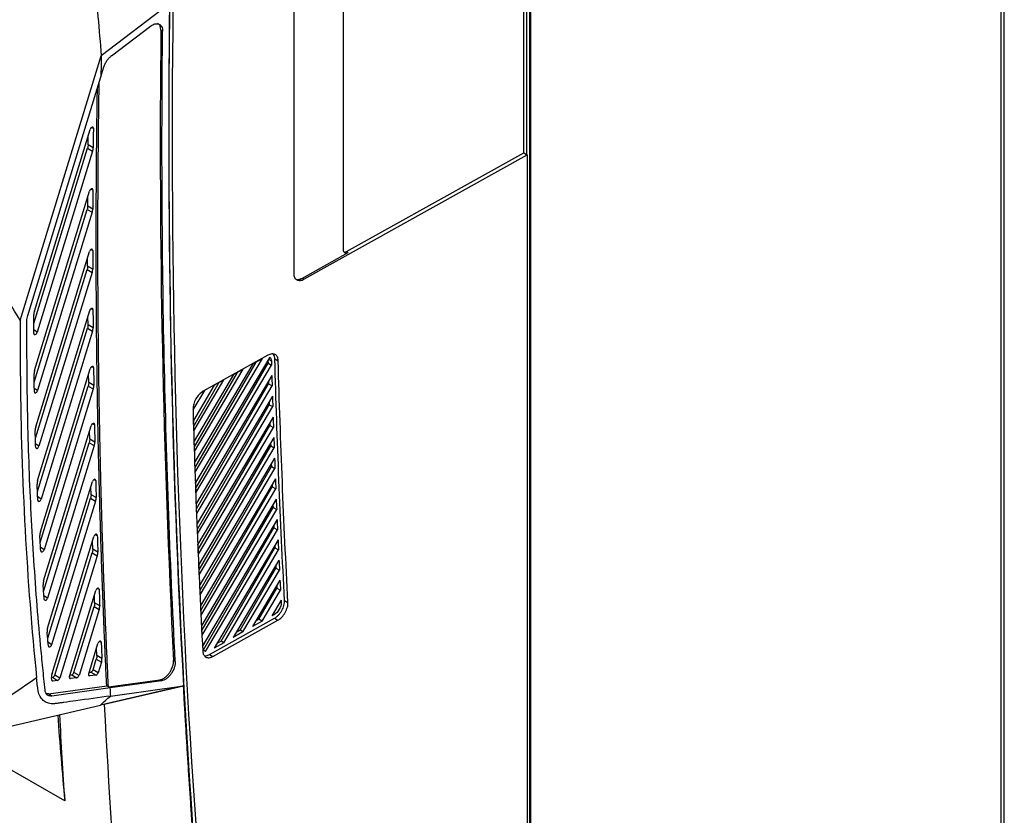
# Model space of a CAD drawing. Header units: millimetres. Extents: x -0.43 to 1.28, y -0.94 to 1.34.
# Tile 172 of 177: x 0.98 to 1.19, y 0.73 to 0.9. Entities that reach past the tile are written whole.
import ezdxf

# ---------------------------------------------------------------- set-up
doc = ezdxf.new("R2010")
doc.units = ezdxf.units.MM

msp = doc.modelspace()

# ---------------------------------------------------------------- linework, layer by layer
at = {"color": 7, "linetype": 'Continuous', "lineweight": 25}
for p, q in [((1.18857, 1.20488), (1.18857, 0.61208)), ((1.18931, 0.61309), (1.18931, 1.2059)), ((1.08923, 1.1165), (1.08923, 0.58657)), ((1.08908, 0.58666), (1.08908, 1.10909)), ((1.0878, 0.87115), (1.0878, 0.93648)), ((1.08837, 0.93679), (1.08837, 0.87081)), ((1.04967, 0.9144), (1.04967, 0.85071)), ((1.03923, 0.90695), (1.03923, 0.84571)), ((1.013, 0.9026), (0.99858, 0.89168)), ((1.00076, 0.89168), (1.00897, 0.89791)), ((1.01116, 0.89707), (1.01152, 0.89687)), ((0.98145, 0.83574), (0.99858, 0.89168)), ((0.9985, 0.88723), (0.99913, 0.88931)), ((0.98304, 0.83675), (0.9985, 0.88723)), ((0.98444, 0.83768), (0.99621, 0.87611)), ((0.99578, 0.87281), (0.9958, 0.87477)), ((0.98433, 0.83511), (0.99567, 0.87213)), ((0.99675, 0.87153), (0.98502, 0.83323)), ((0.99567, 0.87213), (0.99675, 0.87153)), ((0.99686, 0.8722), (0.99578, 0.87281)), ((1.04139, 0.84446), (1.08851, 0.87073)), ((1.05039, 0.8503), (1.0878, 0.87115)), ((1.0878, 0.87115), (1.08837, 0.87081)), ((1.08837, 0.87081), (1.08851, 0.87073)), ((1.08851, 0.87073), (1.08851, 0.58536)), ((0.9845, 0.82518), (0.9961, 0.86308)), ((0.9957, 0.85987), (0.9957, 0.86178)), ((0.98441, 0.82269), (0.99558, 0.85919)), ((0.99558, 0.85919), (0.99667, 0.85858)), ((0.99678, 0.85927), (0.9957, 0.85987)), ((0.99667, 0.85858), (0.98513, 0.8209)), ((0.98472, 0.81325), (0.99607, 0.85032)), ((0.99569, 0.8472), (0.99569, 0.84906)), ((1.04104, 0.84467), (1.05075, 0.85009)), ((1.05039, 0.8503), (1.05075, 0.85009)), ((0.98466, 0.81085), (0.99558, 0.8465)), ((0.99558, 0.8465), (0.99666, 0.8459)), ((0.99677, 0.84659), (0.99569, 0.8472)), ((0.99666, 0.8459), (0.98541, 0.80916)), ((1.04104, 0.84467), (1.04139, 0.84446)), ((0.98513, 0.80191), (0.99612, 0.83781)), ((0.99577, 0.83478), (0.99575, 0.83659)), ((0.98509, 0.79958), (0.99565, 0.83407)), ((0.99565, 0.83407), (0.99673, 0.83346)), ((0.99685, 0.83417), (0.99577, 0.83478)), ((0.99673, 0.83346), (0.98587, 0.79799)), ((1.01842, 0.80366), (1.03263, 0.82771)), ((1.03416, 0.828), (1.01849, 0.80148)), ((1.03378, 0.82838), (1.02011, 0.82076)), ((1.03059, 0.82658), (1.03263, 0.82771)), ((1.03059, 0.82658), (1.01834, 0.80585)), ((1.01839, 0.80464), (1.03126, 0.82695)), ((1.01854, 0.80029), (1.03379, 0.82672)), ((1.01857, 0.7993), (1.03453, 0.82631)), ((1.03378, 0.82734), (1.03379, 0.82672)), ((1.03379, 0.82672), (1.03453, 0.82631)), ((1.03522, 0.82761), (1.03594, 0.82721)), ((0.9857, 0.79108), (0.99625, 0.82554)), ((0.99591, 0.8226), (0.99589, 0.82436)), ((1.02652, 0.82431), (1.0182, 0.81022)), ((1.01824, 0.80901), (1.02733, 0.82476)), ((1.01827, 0.80803), (1.02856, 0.82544)), ((1.03459, 0.8241), (1.01865, 0.79713)), ((1.02652, 0.82431), (1.02856, 0.82544)), ((0.98568, 0.78882), (0.9958, 0.82188)), ((0.9958, 0.82188), (0.99688, 0.82127)), ((0.99699, 0.82199), (0.99591, 0.8226)), ((1.02245, 0.82204), (1.01807, 0.81462)), ((1.01811, 0.8134), (1.0234, 0.82256)), ((1.01814, 0.81242), (1.02449, 0.82317)), ((1.0187, 0.79595), (1.03392, 0.82232)), ((1.01874, 0.79496), (1.03466, 0.82191)), ((1.02245, 0.82204), (1.02449, 0.82317)), ((1.0339, 0.82294), (1.03392, 0.82232)), ((1.03392, 0.82232), (1.03466, 0.82191)), ((0.99688, 0.82127), (0.98648, 0.7873)), ((1.01801, 0.81682), (1.02042, 0.8209)), ((1.03472, 0.81971), (1.01882, 0.7928)), ((1.01996, 0.82065), (1.02042, 0.8209)), ((1.01887, 0.79163), (1.03406, 0.81794)), ((1.01891, 0.79063), (1.03479, 0.81752)), ((1.03404, 0.81855), (1.03406, 0.81794)), ((1.03406, 0.81794), (1.03479, 0.81752)), ((1.03487, 0.81533), (1.019, 0.78848)), ((0.9864, 0.78071), (0.99644, 0.8135)), ((1.01905, 0.78731), (1.0342, 0.81357)), ((1.01909, 0.78632), (1.03494, 0.81315)), ((1.03418, 0.81417), (1.0342, 0.81357)), ((1.0342, 0.81357), (1.03494, 0.81315)), ((0.99613, 0.81064), (0.99609, 0.81237)), ((0.9864, 0.7785), (0.99602, 0.80991)), ((0.9971, 0.80931), (0.98722, 0.77706)), ((0.99602, 0.80991), (0.9971, 0.80931)), ((0.99721, 0.81004), (0.99613, 0.81064)), ((1.03502, 0.81097), (1.01918, 0.78417)), ((1.01923, 0.78302), (1.03435, 0.80922)), ((1.03433, 0.80981), (1.03435, 0.80922)), ((1.03435, 0.80922), (1.0351, 0.8088)), ((1.01928, 0.78202), (1.0351, 0.8088)), ((1.03518, 0.80662), (1.01938, 0.77988)), ((1.01943, 0.77874), (1.03452, 0.80488)), ((1.03449, 0.80546), (1.03452, 0.80488)), ((1.03452, 0.80488), (1.03526, 0.80446)), ((1.01948, 0.77774), (1.03526, 0.80446)), ((0.98723, 0.77075), (0.99671, 0.80169)), ((1.03535, 0.80229), (1.01958, 0.7756)), ((1.03466, 0.80113), (1.03469, 0.80055)), ((0.99641, 0.79891), (0.99637, 0.80059)), ((0.99749, 0.7983), (0.99641, 0.79891)), ((1.01963, 0.77447), (1.03469, 0.80055)), ((1.01968, 0.77347), (1.03544, 0.80013)), ((1.03469, 0.80055), (1.03544, 0.80013)), ((0.98725, 0.7686), (0.9963, 0.79816)), ((0.99738, 0.79756), (0.98809, 0.76723)), ((0.9963, 0.79816), (0.99738, 0.79756)), ((1.03553, 0.79797), (1.01979, 0.77134)), ((1.03484, 0.79681), (1.03486, 0.79624)), ((1.01984, 0.77022), (1.03486, 0.79624)), ((1.0199, 0.76921), (1.03562, 0.79582)), ((1.03486, 0.79624), (1.03562, 0.79582)), ((0.99084, 0.73421), (0.88749, 0.79387)), ((1.03571, 0.79367), (1.02001, 0.76709)), ((1.03503, 0.79251), (1.03505, 0.79195)), ((1.02014, 0.76611), (1.03505, 0.79195)), ((1.02062, 0.76582), (1.03581, 0.79152)), ((1.03505, 0.79195), (1.03581, 0.79152)), ((0.98818, 0.76116), (0.99703, 0.79009)), ((0.99676, 0.78738), (0.99671, 0.78902)), ((1.03591, 0.78938), (1.02239, 0.76651)), ((1.03522, 0.78822), (1.03525, 0.78767)), ((0.98874, 0.7608), (0.99665, 0.78663)), ((0.99665, 0.78663), (0.99773, 0.78602)), ((0.99784, 0.78677), (0.99676, 0.78738)), ((1.02388, 0.76797), (1.03525, 0.78767)), ((1.02443, 0.76764), (1.03601, 0.78724)), ((1.03525, 0.78767), (1.03601, 0.78724)), ((0.99773, 0.78602), (0.98981, 0.76017)), ((1.03611, 0.7851), (1.02646, 0.76878)), ((1.02788, 0.77028), (1.03545, 0.7834)), ((1.0285, 0.76991), (1.03621, 0.78297)), ((1.03542, 0.78394), (1.03545, 0.7834)), ((1.03545, 0.7834), (1.03621, 0.78297)), ((1.03632, 0.78084), (1.03053, 0.77105)), ((0.99185, 0.76049), (0.99742, 0.77869)), ((1.03188, 0.77259), (1.03566, 0.77915)), ((1.03257, 0.77218), (1.03643, 0.77872)), ((1.03564, 0.77968), (1.03566, 0.77915)), ((1.03566, 0.77915), (1.03643, 0.77872)), ((0.99717, 0.77605), (0.99711, 0.77765)), ((0.99825, 0.77544), (0.99717, 0.77605)), ((1.03654, 0.7766), (1.0346, 0.77331)), ((1.03654, 0.7766), (1.03656, 0.77612)), ((1.03728, 0.77657), (1.038, 0.77617)), ((0.99279, 0.76137), (0.99706, 0.77529)), ((0.99814, 0.77468), (0.99387, 0.76073)), ((0.99706, 0.77529), (0.99814, 0.77468)), ((1.02145, 0.76517), (1.03514, 0.7728)), ((1.02216, 0.76474), (1.03585, 0.77238)), ((1.03257, 0.77218), (1.03053, 0.77105)), ((1.03188, 0.77259), (1.03122, 0.77221)), ((1.03257, 0.77218), (1.03188, 0.77259)), ((1.03514, 0.77362), (1.0346, 0.77331)), ((1.03514, 0.7728), (1.03585, 0.77238)), ((1.0285, 0.76991), (1.02646, 0.76878)), ((1.02788, 0.77028), (1.02708, 0.76982)), ((1.0285, 0.76991), (1.02788, 0.77028)), ((0.99591, 0.76105), (0.99787, 0.76748)), ((1.02443, 0.76764), (1.02239, 0.76651)), ((1.02388, 0.76797), (1.02293, 0.76743)), ((1.02443, 0.76764), (1.02388, 0.76797)), ((0.99764, 0.76491), (0.99757, 0.76648)), ((1.02003, 0.76672), (1.02001, 0.76709)), ((1.02062, 0.76582), (1.02041, 0.76596)), ((0.99685, 0.76193), (0.99752, 0.76414)), ((0.99752, 0.76414), (0.9986, 0.76353)), ((0.99872, 0.76431), (0.99764, 0.76491)), ((0.9986, 0.76353), (0.99792, 0.7613)), ((1.0142, 0.76368), (1.01384, 0.76388)), ((1.02145, 0.76517), (1.02216, 0.76474)), ((0.99387, 0.76073), (0.99279, 0.76137)), ((0.99601, 0.7614), (0.99639, 0.76145)), ((0.99639, 0.76145), (0.99746, 0.76082)), ((0.99792, 0.7613), (0.99685, 0.76193)), ((0.98813, 0.75976), (0.98807, 0.76029)), ((0.98829, 0.76033), (0.98936, 0.75969)), ((0.98936, 0.75969), (0.98836, 0.75955)), ((0.98981, 0.76017), (0.98874, 0.7608)), ((0.99196, 0.76083), (0.99234, 0.76089)), ((0.99341, 0.76025), (0.99206, 0.76007)), ((0.99234, 0.76089), (0.99341, 0.76025)), ((0.99746, 0.76082), (0.99611, 0.76063)), ((1.00008, 0.75831), (1.01093, 0.75981)), ((1.01128, 0.7596), (1.00042, 0.75809)), ((1.01093, 0.75981), (1.01128, 0.7596)), ((0.9874, 0.75681), (0.99972, 0.75852)), ((1.00042, 0.75809), (0.98811, 0.75638)), ((1.01595, 0.75848), (0.9992, 0.75458)), ((1.01594, 0.75852), (0.99957, 0.75473)), ((1.00008, 0.75831), (0.99972, 0.75852)), ((1.0005, 0.75638), (1.01594, 0.75852)), ((0.9874, 0.75681), (0.98698, 0.75685)), ((0.98811, 0.75638), (0.9874, 0.75681)), ((0.97693, 0.74948), (0.99839, 0.75445)), ((0.99957, 0.75473), (0.99839, 0.75445)), ((0.9992, 0.75458), (0.99913, 0.75462))]:
    msp.add_line(p, q, dxfattribs=at)
at = {"color": 250, "linetype": 'Continuous', "lineweight": 25}
for p, q in [((0.9965, 0.87652), (0.9969, 0.87634)), ((0.99639, 0.86349), (0.99679, 0.86331)), ((0.99637, 0.85073), (0.99677, 0.85055)), ((0.99642, 0.83822), (0.99682, 0.83804)), ((0.98502, 0.83323), (0.98433, 0.83372)), ((0.99655, 0.82595), (0.99694, 0.82577)), ((1.03388, 0.82753), (1.0345, 0.82719)), ((0.98513, 0.8209), (0.98443, 0.82139)), ((0.99675, 0.81392), (0.99713, 0.81374)), ((0.98541, 0.80916), (0.9847, 0.80965)), ((0.99701, 0.80211), (0.9974, 0.80193)), ((0.98587, 0.79799), (0.98515, 0.79848)), ((0.99735, 0.79051), (0.99772, 0.79033)), ((0.98648, 0.7873), (0.98574, 0.7878)), ((0.99774, 0.77911), (0.99811, 0.77893)), ((0.98722, 0.77706), (0.98647, 0.77756)), ((1.03634, 0.77625), (1.03656, 0.77612)), ((1.03487, 0.77377), (1.03514, 0.77362)), ((0.98809, 0.76723), (0.98733, 0.76774)), ((0.99819, 0.7679), (0.99856, 0.76773)), ((0.98836, 0.75955), (0.98815, 0.75968)), ((0.99206, 0.76007), (0.99184, 0.7602)), ((0.99611, 0.76063), (0.99589, 0.76076))]:
    msp.add_line(p, q, dxfattribs=at)
at = {"color": 7, "linetype": 'Continuous', "lineweight": 25}
for centre, radius, start, end in [((2.05291, 0.82956), 1.06634, 184.15303, 185.13033), ((3.02309, 0.86779), 2.03663, 183.24708, 183.76076)]:
    msp.add_arc(centre, radius, start, end, dxfattribs=at)
for centre, major_axis, ratio, start_param, end_param in [((2.7244, 1.82911), (1.22105, 2.04195), 0.587369, 2.350899, 2.470439), ((2.72511, 1.8287), (1.22157, 2.04281), 0.587369, 2.350552, 2.425574), ((2.72511, 1.8287), (1.22105, 2.04195), 0.587369, 2.350899, 2.523225), ((2.58098, 1.7344), (1.12918, 1.88831), 0.587369, 2.343195, 2.345648), ((0.99246, 0.76134), (0.000257, 0.000429), 0.587722, 3.582725, 5.109655), ((0.99652, 0.7619), (0.000257, 0.000429), 0.587722, 3.582725, 5.109655), ((0.99759, 0.76127), (0.000257, 0.000429), 0.587722, 3.582725, 5.109655), ((0.98841, 0.76078), (0.000257, 0.000429), 0.587722, 3.582725, 5.109655), ((0.98948, 0.76014), (0.000257, 0.000429), 0.587722, 3.582725, 5.109655), ((0.99218, 0.76052), (0.000257, 0.000429), 0.587337, 1.968065, 3.582354), ((0.99353, 0.76071), (0.000257, 0.000429), 0.587722, 3.582725, 5.109655), ((0.99624, 0.76108), (0.000257, 0.000429), 0.587337, 1.968065, 3.582354), ((2.58098, 1.7344), (1.12918, 1.88831), 0.587369, 2.418155, 2.419136)]:
    msp.add_ellipse(centre, major_axis=major_axis, ratio=ratio, start_param=start_param, end_param=end_param, dxfattribs=at)
for points, knots in [([(0.95946, 0.89557), (0.95943, 0.8973), (0.95948, 0.89905), (0.95967, 0.90256), (0.95981, 0.90433), (0.96028, 0.90964), (0.96067, 0.9132), (0.96173, 0.92037), (0.96238, 0.92398), (0.96363, 0.92946), (0.96409, 0.93129), (0.9651, 0.93497), (0.96566, 0.93683), (0.96744, 0.94237), (0.96879, 0.94605), (0.97095, 0.95158), (0.97169, 0.95342), (0.97321, 0.9571), (0.97399, 0.95894), (0.97557, 0.96263), (0.97636, 0.96447), (0.97751, 0.96725), (0.97789, 0.96817), (0.97863, 0.97003), (0.97899, 0.97095), (0.98006, 0.97374), (0.98076, 0.9756), (0.98183, 0.97839), (0.98219, 0.97932), (0.98294, 0.98118), (0.98333, 0.98211), (0.98374, 0.98304)], [0, 0, 0, 0, 0.0625, 0.0625, 0.125, 0.125, 0.25, 0.25, 0.375, 0.375, 0.4375, 0.4375, 0.5, 0.5, 0.625, 0.625, 0.6875, 0.6875, 0.75, 0.75, 0.8125, 0.8125, 0.84375, 0.84375, 0.875, 0.875, 0.9375, 0.9375, 0.96875, 0.96875, 1, 1, 1, 1]), ([(0.99714, 0.90812), (0.99739, 0.90538), (0.99764, 0.90264), (0.99811, 0.89716), (0.99834, 0.89442), (0.99858, 0.89168)], [0, 0, 0, 0, 0.5, 0.5, 1, 1, 1, 1]), ([(1.00897, 0.89791), (1.00913, 0.89803), (1.00929, 0.89813), (1.0096, 0.89829), (1.00976, 0.89835), (1.01007, 0.89842), (1.01022, 0.89844), (1.0105, 0.89843), (1.01063, 0.8984), (1.01087, 0.8983), (1.01098, 0.89823), (1.01117, 0.89805), (1.01126, 0.89794), (1.01145, 0.89756), (1.01152, 0.89724), (1.01152, 0.89687)], [0, 0, 0, 0, 0.125, 0.125, 0.25, 0.25, 0.375, 0.375, 0.5, 0.5, 0.625, 0.625, 0.75, 0.75, 1, 1, 1, 1]), ([(1.01116, 0.89707), (1.01113, 0.89733), (1.01109, 0.89785), (1.01082, 0.89833), (1.01056, 0.89843), (1.01048, 0.89846)], [0, 0, 0, 0, 0.416222, 0.832492, 1, 1, 1, 1]), ([(1.0142, 0.76368), (1.01307, 0.78547), (1.01228, 0.80747), (1.01138, 0.85188), (1.01128, 0.87428), (1.01152, 0.89687)], [0, 0, 0, 0, 0.5, 0.5, 1, 1, 1, 1]), ([(0.99913, 0.88931), (0.9992, 0.88954), (0.99929, 0.88976), (0.99951, 0.89022), (0.99964, 0.89043), (0.99992, 0.89084), (1.00008, 0.89104), (1.0004, 0.89139), (1.00058, 0.89155), (1.00076, 0.89169)], [0, 0, 0, 0, 0.25, 0.25, 0.5, 0.5, 0.75, 0.75, 1, 1, 1, 1]), ([(1.00008, 0.75831), (1.00004, 0.75923), (0.99992, 0.76177), (0.99973, 0.76596), (0.99952, 0.77086), (0.99936, 0.77495), (0.9992, 0.77904), (0.99905, 0.78314), (0.99889, 0.78807), (0.99873, 0.793), (0.99859, 0.79794), (0.99848, 0.80206), (0.99839, 0.80619), (0.99829, 0.81033), (0.9982, 0.81529), (0.99811, 0.82027), (0.99804, 0.82525), (0.99799, 0.8294), (0.99794, 0.83357), (0.99791, 0.83773), (0.99788, 0.84274), (0.99786, 0.84775), (0.99786, 0.85277), (0.99786, 0.85696), (0.99788, 0.86115), (0.9979, 0.86535), (0.99794, 0.87039), (0.99799, 0.87544), (0.99805, 0.8805), (0.9981, 0.88404), (0.99813, 0.88589), (0.99814, 0.88606)], [0, 0, 0, 0, 0.021978, 0.060947, 0.099917, 0.138886, 0.158371, 0.197341, 0.23631, 0.27528, 0.314249, 0.353219, 0.372703, 0.411673, 0.450642, 0.489612, 0.528581, 0.567551, 0.587036, 0.626005, 0.664975, 0.703944, 0.742914, 0.781883, 0.801368, 0.840337, 0.879307, 0.918276, 0.957246, 0.996215, 1, 1, 1, 1]), ([(0.99972, 0.75852), (0.99968, 0.75943), (0.99956, 0.76197), (0.99937, 0.76615), (0.99916, 0.77105), (0.999, 0.77514), (0.99884, 0.77923), (0.99869, 0.78333), (0.99853, 0.78826), (0.99837, 0.79319), (0.99823, 0.79813), (0.99813, 0.80226), (0.99803, 0.80639), (0.99793, 0.81052), (0.99784, 0.81549), (0.99775, 0.82046), (0.99768, 0.82544), (0.99763, 0.8296), (0.99758, 0.83376), (0.99755, 0.83792), (0.99752, 0.84293), (0.9975, 0.84794), (0.9975, 0.85296), (0.9975, 0.85715), (0.99752, 0.86134), (0.99754, 0.86554), (0.99758, 0.87059), (0.99763, 0.87564), (0.99769, 0.88038), (0.99773, 0.88344), (0.99776, 0.88481)], [0, 0, 0, 0, 0.022089, 0.061502, 0.100914, 0.140326, 0.160032, 0.199444, 0.238856, 0.278268, 0.31768, 0.357092, 0.376798, 0.41621, 0.455622, 0.495034, 0.534446, 0.573858, 0.593564, 0.632976, 0.672388, 0.7118, 0.751212, 0.790624, 0.81033, 0.849742, 0.889154, 0.928566, 0.967978, 1, 1, 1, 1]), ([(0.9969, 0.87634), (0.99691, 0.87643), (0.99688, 0.87651), (0.99677, 0.8766), (0.9967, 0.87661), (0.99654, 0.87656), (0.99645, 0.8765), (0.9963, 0.87633), (0.99625, 0.87622), (0.99621, 0.87611)], [0, 0, 0, 0, 0.25, 0.25, 0.5, 0.5, 0.75, 0.75, 1, 1, 1, 1]), ([(0.99679, 0.86331), (0.99679, 0.8634), (0.99677, 0.86348), (0.99666, 0.86357), (0.99659, 0.86358), (0.99642, 0.86352), (0.99634, 0.86346), (0.99619, 0.86329), (0.99613, 0.86319), (0.9961, 0.86308)], [0, 0, 0, 0, 0.25, 0.25, 0.5, 0.5, 0.75, 0.75, 1, 1, 1, 1]), ([(0.98145, 0.83574), (0.97937, 0.83919), (0.97723, 0.8426), (0.97408, 0.84777), (0.97304, 0.84949), (0.971, 0.85298), (0.97, 0.85473), (0.96903, 0.8565)], [0, 0, 0, 0, 0.5, 0.5, 0.75, 0.75, 1, 1, 1, 1]), ([(0.99677, 0.85055), (0.99677, 0.85064), (0.99674, 0.85072), (0.99663, 0.8508), (0.99656, 0.85081), (0.9964, 0.85076), (0.99631, 0.8507), (0.99616, 0.85053), (0.99611, 0.85042), (0.99607, 0.85032)], [0, 0, 0, 0, 0.25, 0.25, 0.5, 0.5, 0.75, 0.75, 1, 1, 1, 1]), ([(1.04968, 0.85071), (1.04968, 0.85063), (1.04968, 0.85055), (1.04971, 0.85041), (1.04973, 0.85035), (1.04978, 0.85023), (1.04982, 0.85018), (1.04989, 0.85009), (1.04994, 0.85005), (1.05009, 0.84997), (1.05021, 0.84994), (1.05047, 0.84996), (1.05061, 0.85001), (1.05075, 0.85009)], [0, 0, 0, 0, 0.125, 0.125, 0.25, 0.25, 0.375, 0.375, 0.5, 0.5, 0.75, 0.75, 1, 1, 1, 1]), ([(1.04985, 0.85017), (1.04995, 0.85017), (1.05012, 0.85017), (1.05031, 0.85026), (1.05039, 0.8503)], [0, 0, 0, 0, 0.587219, 1, 1, 1, 1]), ([(1.03923, 0.84571), (1.03923, 0.84539), (1.03929, 0.8451), (1.0395, 0.84463), (1.03966, 0.84445), (1.04006, 0.84422), (1.0403, 0.84417), (1.04083, 0.84421), (1.04111, 0.84431), (1.04139, 0.84446)], [0, 0, 0, 0, 0.392699, 0.392699, 0.785398, 0.785398, 1.178097, 1.178097, 1.570796, 1.570796, 1.570796, 1.570796]), ([(1.03951, 0.84458), (1.03964, 0.84451), (1.03993, 0.84435), (1.04048, 0.84441), (1.04088, 0.8446), (1.04104, 0.84468)], [0, 0, 0, 0, 0.300903, 0.722932, 1, 1, 1, 1]), ([(0.99682, 0.83804), (0.99681, 0.83813), (0.99679, 0.83821), (0.99668, 0.83829), (0.99661, 0.8383), (0.99644, 0.83825), (0.99636, 0.83818), (0.99621, 0.83802), (0.99616, 0.83791), (0.99612, 0.83781)], [0, 0, 0, 0, 0.25, 0.25, 0.5, 0.5, 0.75, 0.75, 1, 1, 1, 1]), ([(0.98145, 0.83574), (0.98144, 0.83304), (0.98144, 0.82903), (0.9816, 0.80322), (0.98282, 0.78077), (0.98492, 0.76021)], [0.2994781, 0.2994781, 0.2994781, 0.2994781, 0.3553242, 0.3829184, 0.8360594, 0.8360594, 0.8360594, 0.8360594]), ([(0.9867, 0.75764), (0.98654, 0.75922), (0.98638, 0.76079), (0.98606, 0.76394), (0.9856, 0.76869), (0.98519, 0.77346), (0.98445, 0.78305), (0.98404, 0.7895), (0.9834, 0.80252), (0.98317, 0.80909), (0.98296, 0.81902), (0.98292, 0.82234), (0.98287, 0.82901), (0.98286, 0.83235), (0.98287, 0.83571)], [0, 0, 0, 0, 0.0625, 0.0625, 0.125, 0.25, 0.25, 0.5, 0.5, 0.75, 0.75, 0.875, 0.875, 1, 1, 1, 1]), ([(0.98433, 0.83301), (0.98433, 0.83291), (0.98436, 0.83284), (0.98446, 0.83275), (0.98454, 0.83274), (0.9847, 0.83279), (0.98479, 0.83285), (0.98493, 0.83302), (0.98499, 0.83313), (0.98502, 0.83323)], [0, 0, 0, 0, 0.25, 0.25, 0.5, 0.5, 0.75, 0.75, 1, 1, 1, 1]), ([(1.03594, 0.82721), (1.03593, 0.82752), (1.03587, 0.8278), (1.03565, 0.82825), (1.03548, 0.82842), (1.03509, 0.82864), (1.03485, 0.82868), (1.03434, 0.82863), (1.03406, 0.82854), (1.03378, 0.82838)], [0.031193, 0.031193, 0.031193, 0.031193, 0.416094, 0.416094, 0.800995, 0.800995, 1.185896, 1.185896, 1.570796, 1.570796, 1.570796, 1.570796]), ([(1.03522, 0.82761), (1.0352, 0.82788), (1.03516, 0.82831), (1.03493, 0.82856), (1.03484, 0.82865)], [0, 0, 0, 0, 0.610607, 1, 1, 1, 1]), ([(0.99694, 0.82577), (0.99694, 0.82587), (0.99691, 0.82594), (0.9968, 0.82603), (0.99673, 0.82603), (0.99657, 0.82598), (0.99648, 0.82592), (0.99634, 0.82575), (0.99628, 0.82564), (0.99625, 0.82554)], [0, 0, 0, 0, 0.25, 0.25, 0.5, 0.5, 0.75, 0.75, 1, 1, 1, 1]), ([(0.9845, 0.82518), (0.98446, 0.82505), (0.98443, 0.82493), (0.98439, 0.82469), (0.98438, 0.82458), (0.98438, 0.82446)], [0, 0, 0, 0, 0.5, 0.5, 1, 1, 1, 1]), ([(0.99591, 0.8226), (0.99592, 0.82249), (0.99591, 0.82237), (0.99587, 0.82213), (0.99584, 0.822), (0.9958, 0.82188)], [0, 0, 0, 0, 0.5, 0.5, 1, 1, 1, 1]), ([(0.99688, 0.82127), (0.99692, 0.8214), (0.99695, 0.82152), (0.99699, 0.82176), (0.99699, 0.82188), (0.99699, 0.82199)], [0, 0, 0, 0, 0.5, 0.5, 1, 1, 1, 1]), ([(0.98444, 0.82067), (0.98444, 0.82057), (0.98447, 0.8205), (0.98457, 0.82042), (0.98465, 0.82041), (0.98481, 0.82046), (0.98489, 0.82052), (0.98504, 0.82069), (0.98509, 0.8208), (0.98513, 0.8209)], [0, 0, 0, 0, 0.25, 0.25, 0.5, 0.5, 0.75, 0.75, 1, 1, 1, 1]), ([(1.02011, 0.82076), (1.01982, 0.8206), (1.01953, 0.82037), (1.019, 0.81982), (1.01876, 0.8195), (1.01836, 0.81881), (1.0182, 0.81844), (1.01799, 0.81771), (1.01794, 0.81735), (1.01795, 0.81703)], [1.570796, 1.570796, 1.570796, 1.570796, 1.971231, 1.971231, 2.371666, 2.371666, 2.772101, 2.772101, 3.172536, 3.172536, 3.172536, 3.172536]), ([(0.98472, 0.81325), (0.98468, 0.81312), (0.98466, 0.81299), (0.98462, 0.81275), (0.98461, 0.81262), (0.98461, 0.81251)], [0, 0, 0, 0, 0.5, 0.5, 1, 1, 1, 1]), ([(0.99713, 0.81374), (0.99713, 0.81383), (0.9971, 0.81391), (0.997, 0.81399), (0.99692, 0.814), (0.99676, 0.81394), (0.99668, 0.81388), (0.99653, 0.81371), (0.99648, 0.81361), (0.99644, 0.8135)], [0, 0, 0, 0, 0.25, 0.25, 0.5, 0.5, 0.75, 0.75, 1, 1, 1, 1]), ([(0.98472, 0.80892), (0.98472, 0.80883), (0.98476, 0.80876), (0.98486, 0.80868), (0.98494, 0.80867), (0.9851, 0.80873), (0.98518, 0.80879), (0.98532, 0.80896), (0.98538, 0.80906), (0.98541, 0.80916)], [0, 0, 0, 0, 0.25, 0.25, 0.5, 0.5, 0.75, 0.75, 1, 1, 1, 1]), ([(0.99613, 0.81064), (0.99613, 0.81053), (0.99612, 0.81041), (0.99609, 0.81017), (0.99606, 0.81004), (0.99602, 0.80991)], [0, 0, 0, 0, 0.5, 0.5, 1, 1, 1, 1]), ([(0.9971, 0.80931), (0.99714, 0.80943), (0.99717, 0.80956), (0.9972, 0.8098), (0.99721, 0.80992), (0.99721, 0.81004)], [0, 0, 0, 0, 0.5, 0.5, 1, 1, 1, 1]), ([(0.98513, 0.80191), (0.98509, 0.80177), (0.98506, 0.80164), (0.98502, 0.80138), (0.98502, 0.80126), (0.98502, 0.80114)], [0, 0, 0, 0, 0.5, 0.5, 1, 1, 1, 1]), ([(0.98518, 0.79774), (0.98518, 0.79775), (0.98518, 0.79776), (0.98512, 0.79889), (0.98507, 0.80001), (0.98502, 0.80114)], [0.4996048, 0.4996048, 0.4996048, 0.4996048, 0.50000036, 0.50000036, 0.54321662, 0.54321662, 0.54321662, 0.54321662]), ([(0.9974, 0.80193), (0.9974, 0.80202), (0.99737, 0.80209), (0.99726, 0.80218), (0.99718, 0.80218), (0.99702, 0.80213), (0.99694, 0.80207), (0.99679, 0.8019), (0.99674, 0.80179), (0.99671, 0.80169)], [0, 0, 0, 0, 0.25, 0.25, 0.5, 0.5, 0.75, 0.75, 1, 1, 1, 1]), ([(0.99641, 0.79891), (0.99642, 0.79879), (0.99641, 0.79867), (0.99637, 0.79842), (0.99634, 0.79829), (0.9963, 0.79816)], [0, 0, 0, 0, 0.5, 0.5, 1, 1, 1, 1]), ([(0.98518, 0.79774), (0.98518, 0.79765), (0.98522, 0.79758), (0.98532, 0.7975), (0.9854, 0.79749), (0.98556, 0.79755), (0.98564, 0.79761), (0.98578, 0.79778), (0.98584, 0.79788), (0.98587, 0.79799)], [0, 0, 0, 0, 0.25, 0.25, 0.5, 0.5, 0.75, 0.75, 1, 1, 1, 1]), ([(0.99738, 0.79756), (0.99742, 0.79769), (0.99745, 0.79782), (0.99749, 0.79806), (0.9975, 0.79818), (0.99749, 0.7983)], [0, 0, 0, 0, 0.5, 0.5, 1, 1, 1, 1]), ([(0.9857, 0.79108), (0.98565, 0.79094), (0.98562, 0.7908), (0.98559, 0.79053), (0.98558, 0.7904), (0.98559, 0.79028)], [0, 0, 0, 0, 0.5, 0.5, 1, 1, 1, 1]), ([(0.99773, 0.79033), (0.99772, 0.79042), (0.99769, 0.79049), (0.99758, 0.79057), (0.99751, 0.79058), (0.99735, 0.79052), (0.99727, 0.79046), (0.99712, 0.79029), (0.99707, 0.79019), (0.99703, 0.79009)], [0, 0, 0, 0, 0.25, 0.25, 0.5, 0.5, 0.75, 0.75, 1, 1, 1, 1]), ([(0.98579, 0.78705), (0.9858, 0.78696), (0.98583, 0.78689), (0.98594, 0.78682), (0.98601, 0.78681), (0.98617, 0.78687), (0.98625, 0.78693), (0.98639, 0.7871), (0.98645, 0.7872), (0.98648, 0.7873)], [0, 0, 0, 0, 0.25, 0.25, 0.5, 0.5, 0.75, 0.75, 1, 1, 1, 1]), ([(0.99676, 0.78738), (0.99676, 0.78726), (0.99676, 0.78714), (0.99672, 0.78689), (0.99669, 0.78676), (0.99665, 0.78662)], [0, 0, 0, 0, 0.5, 0.5, 1, 1, 1, 1]), ([(0.99773, 0.78602), (0.99777, 0.78615), (0.9978, 0.78628), (0.99784, 0.78653), (0.99784, 0.78666), (0.99784, 0.78677)], [0, 0, 0, 0, 0.5, 0.5, 1, 1, 1, 1]), ([(0.9864, 0.78071), (0.98636, 0.78056), (0.98632, 0.78042), (0.98629, 0.78014), (0.98628, 0.78001), (0.98629, 0.77988)], [0, 0, 0, 0, 0.5, 0.5, 1, 1, 1, 1]), ([(0.98653, 0.7768), (0.98649, 0.77736), (0.98644, 0.77792), (0.98636, 0.77895), (0.98633, 0.77941), (0.98629, 0.77988)], [0.22795398, 0.22795398, 0.22795398, 0.22795398, 0.25000069, 0.25000069, 0.26830567, 0.26830567, 0.26830567, 0.26830567]), ([(0.99811, 0.77893), (0.99811, 0.77902), (0.99808, 0.77909), (0.99797, 0.77917), (0.9979, 0.77918), (0.99774, 0.77912), (0.99766, 0.77906), (0.99751, 0.77889), (0.99746, 0.77879), (0.99742, 0.77869)], [0, 0, 0, 0, 0.25, 0.25, 0.5, 0.5, 0.75, 0.75, 1, 1, 1, 1]), ([(0.98653, 0.7768), (0.98654, 0.77671), (0.98657, 0.77664), (0.98668, 0.77657), (0.98676, 0.77657), (0.98692, 0.77663), (0.987, 0.77669), (0.98714, 0.77686), (0.98719, 0.77696), (0.98722, 0.77706)], [0, 0, 0, 0, 0.25, 0.25, 0.5, 0.5, 0.75, 0.75, 1, 1, 1, 1]), ([(0.99717, 0.77605), (0.99717, 0.77593), (0.99717, 0.77581), (0.99713, 0.77555), (0.9971, 0.77542), (0.99706, 0.77529)], [0, 0, 0, 0, 0.5, 0.5, 1, 1, 1, 1]), ([(1.03514, 0.7728), (1.03529, 0.77288), (1.03543, 0.77298), (1.03572, 0.7732), (1.03586, 0.77333), (1.03612, 0.77361), (1.03625, 0.77376), (1.03649, 0.77409), (1.0366, 0.77426), (1.0369, 0.77478), (1.03706, 0.77516), (1.03721, 0.77571), (1.03724, 0.77589), (1.03728, 0.77624), (1.03729, 0.77641), (1.03728, 0.77657)], [0, 0, 0, 0, 0.125, 0.125, 0.25, 0.25, 0.375, 0.375, 0.5, 0.5, 0.75, 0.75, 0.875, 0.875, 1, 1, 1, 1]), ([(1.03656, 0.77612), (1.03659, 0.77571), (1.03645, 0.77517), (1.03591, 0.77423), (1.03552, 0.77383), (1.03514, 0.77362)], [0, 0, 0, 0, 0.5, 0.5, 1, 1, 1, 1]), ([(1.03585, 0.77238), (1.03614, 0.77254), (1.03643, 0.77277), (1.03697, 0.77334), (1.03722, 0.77367), (1.03762, 0.77437), (1.03778, 0.77475), (1.03798, 0.77549), (1.03802, 0.77585), (1.038, 0.77617)], [4.712389, 4.712389, 4.712389, 4.712389, 5.119697, 5.119697, 5.527005, 5.527005, 5.934314, 5.934314, 6.341622, 6.341622, 6.341622, 6.341622]), ([(0.99814, 0.77468), (0.99818, 0.77481), (0.99821, 0.77494), (0.99825, 0.7752), (0.99825, 0.77533), (0.99825, 0.77544)], [0, 0, 0, 0, 0.5, 0.5, 1, 1, 1, 1]), ([(0.98723, 0.77075), (0.98719, 0.7706), (0.98715, 0.77045), (0.98712, 0.77016), (0.98711, 0.77003), (0.98713, 0.7699)], [0, 0, 0, 0, 0.5, 0.5, 1, 1, 1, 1]), ([(0.9874, 0.76696), (0.98734, 0.76763), (0.98728, 0.7683), (0.98718, 0.76928), (0.98716, 0.76959), (0.98713, 0.7699)], [0.09845914, 0.09845914, 0.09845914, 0.09845914, 0.12500085, 0.12500085, 0.13726143, 0.13726143, 0.13726143, 0.13726143]), ([(0.99856, 0.76773), (0.99856, 0.76782), (0.99853, 0.76789), (0.99842, 0.76797), (0.99835, 0.76798), (0.99819, 0.76792), (0.9981, 0.76786), (0.99796, 0.76769), (0.9979, 0.76758), (0.99787, 0.76748)], [0, 0, 0, 0, 0.25, 0.25, 0.5, 0.5, 0.75, 0.75, 1, 1, 1, 1]), ([(0.9874, 0.76696), (0.98741, 0.76687), (0.98745, 0.76681), (0.98756, 0.76674), (0.98763, 0.76674), (0.98779, 0.7668), (0.98787, 0.76686), (0.98801, 0.76702), (0.98806, 0.76713), (0.98809, 0.76723)], [0, 0, 0, 0, 0.25, 0.25, 0.5, 0.5, 0.75, 0.75, 1, 1, 1, 1]), ([(1.02, 0.76585), (1.02002, 0.76555), (1.02009, 0.76528), (1.02032, 0.76485), (1.02048, 0.76469), (1.02087, 0.76449), (1.02111, 0.76445), (1.02161, 0.7645), (1.02189, 0.76459), (1.02216, 0.76474)], [3.19956, 3.19956, 3.19956, 3.19956, 3.577767, 3.577767, 3.955975, 3.955975, 4.334182, 4.334182, 4.712389, 4.712389, 4.712389, 4.712389]), ([(1.02062, 0.76582), (1.02057, 0.76584), (1.02052, 0.76585), (1.02021, 0.76601), (1.02005, 0.76633), (1.02003, 0.76671)], [0.4089753, 0.4089753, 0.4089753, 0.4089753, 0.5, 0.5, 1, 1, 1, 1]), ([(0.99763, 0.76491), (0.99764, 0.76479), (0.99763, 0.76467), (0.9976, 0.76441), (0.99757, 0.76427), (0.99752, 0.76414)], [0, 0, 0, 0, 0.5, 0.5, 1, 1, 1, 1]), ([(0.9986, 0.76353), (0.99865, 0.76367), (0.99868, 0.7638), (0.99871, 0.76406), (0.99872, 0.76419), (0.99871, 0.76431)], [0, 0, 0, 0, 0.5, 0.5, 1, 1, 1, 1]), ([(1.01093, 0.75981), (1.0111, 0.75984), (1.01127, 0.75989), (1.01162, 0.76004), (1.01181, 0.76015), (1.01216, 0.7604), (1.01233, 0.76055), (1.01266, 0.76089), (1.01282, 0.76108), (1.01311, 0.76148), (1.01324, 0.76169), (1.01346, 0.76213), (1.01356, 0.76236), (1.01371, 0.76281), (1.01377, 0.76304), (1.01383, 0.76347), (1.01385, 0.76368), (1.01384, 0.76388)], [0, 0, 0, 0, 0.125, 0.125, 0.25, 0.25, 0.375, 0.375, 0.5, 0.5, 0.625, 0.625, 0.75, 0.75, 0.875, 0.875, 1, 1, 1, 1]), ([(1.0142, 0.76368), (1.01421, 0.76348), (1.01419, 0.76327), (1.01413, 0.76284), (1.01407, 0.76261), (1.01392, 0.76216), (1.01382, 0.76193), (1.0136, 0.76149), (1.01347, 0.76127), (1.01318, 0.76087), (1.01302, 0.76068), (1.01269, 0.76034), (1.01251, 0.76019), (1.01216, 0.75994), (1.01198, 0.75983), (1.01162, 0.75968), (1.01145, 0.75962), (1.01128, 0.7596)], [0, 0, 0, 0, 0.125, 0.125, 0.25, 0.25, 0.375, 0.375, 0.5, 0.5, 0.625, 0.625, 0.75, 0.75, 0.875, 0.875, 1, 1, 1, 1]), ([(1.02035, 0.76492), (1.02037, 0.76491), (1.02058, 0.76483), (1.02098, 0.76494), (1.02133, 0.76511), (1.02145, 0.76517)], [0, 0, 0, 0, 0.0825895, 0.7007579, 1, 1, 1, 1]), ([(1.0005, 0.75638), (0.99806, 0.75604), (0.99479, 0.75559), (0.99139, 0.75512), (0.99015, 0.75494), (0.98959, 0.75487), (0.98911, 0.7548), (0.9888, 0.75476), (0.98855, 0.75473), (0.98816, 0.75472), (0.9877, 0.75477), (0.98719, 0.75491), (0.98672, 0.75514), (0.98617, 0.75555), (0.98561, 0.75627), (0.9853, 0.75713), (0.98519, 0.75772), (0.98516, 0.75794), (0.98512, 0.75829), (0.98504, 0.75904), (0.98497, 0.75974), (0.98492, 0.76021)], [0, 0, 0, 0, 0.376631, 0.504171, 0.523868, 0.567192, 0.590581, 0.598703, 0.614326, 0.629952, 0.660658, 0.691387, 0.721752, 0.752148, 0.812828, 0.874205, 0.889788, 0.897623, 0.905488, 0.936994, 1, 1, 1, 1]), ([(0.98818, 0.76116), (0.98813, 0.761), (0.9881, 0.76085), (0.98806, 0.76056), (0.98806, 0.76042), (0.98807, 0.76029)], [0, 0, 0, 0, 0.5, 0.5, 1, 1, 1, 1]), ([(0.98813, 0.75976), (0.98813, 0.75969), (0.98816, 0.75963), (0.98824, 0.75956), (0.9883, 0.75954), (0.98836, 0.75955)], [0, 0, 0, 0, 0.5, 0.5, 1, 1, 1, 1]), ([(0.98811, 0.75638), (0.98792, 0.75636), (0.98774, 0.75637), (0.9875, 0.75643), (0.98742, 0.75646), (0.98728, 0.75654), (0.98721, 0.75659), (0.98703, 0.75675), (0.98692, 0.7569), (0.98677, 0.75723), (0.98672, 0.75743), (0.9867, 0.75764)], [0, 0, 0, 0, 0.25, 0.25, 0.375, 0.375, 0.5, 0.5, 0.75, 0.75, 1, 1, 1, 1]), ([(1.03438, 0.57964), (1.03419, 0.5809), (1.03381, 0.58342), (1.03324, 0.5872), (1.03268, 0.59098), (1.03213, 0.59477), (1.03158, 0.59856), (1.03105, 0.60236), (1.03052, 0.60617), (1.03, 0.60998), (1.02949, 0.61379), (1.02898, 0.61761), (1.02848, 0.62144), (1.02799, 0.62527), (1.02751, 0.6291), (1.02704, 0.63295), (1.02657, 0.63679), (1.02611, 0.64064), (1.02566, 0.6445), (1.02522, 0.64836), (1.02478, 0.65223), (1.02435, 0.6561), (1.02393, 0.65998), (1.02352, 0.66386), (1.02311, 0.66775), (1.02272, 0.67164), (1.02233, 0.67554), (1.02195, 0.67944), (1.02157, 0.68334), (1.02121, 0.68725), (1.02085, 0.69117), (1.0205, 0.69509), (1.02016, 0.69902), (1.01982, 0.70295), (1.01949, 0.70689), (1.01917, 0.71083), (1.01886, 0.71477), (1.01856, 0.71872), (1.01826, 0.72268), (1.01797, 0.72663), (1.01769, 0.7306), (1.01742, 0.73457), (1.01716, 0.73854), (1.0169, 0.74252), (1.01665, 0.7465), (1.01641, 0.75049), (1.01617, 0.75448), (1.01602, 0.75714), (1.01595, 0.75848)], [0, 0, 0, 0, 0.021777, 0.043553, 0.065327, 0.087099, 0.10887, 0.130638, 0.152406, 0.174171, 0.195935, 0.217697, 0.239457, 0.261216, 0.282973, 0.304728, 0.326482, 0.348233, 0.369984, 0.391732, 0.413479, 0.435224, 0.456967, 0.478709, 0.500449, 0.522187, 0.543924, 0.565659, 0.587392, 0.609123, 0.630853, 0.652581, 0.674308, 0.696032, 0.717755, 0.739477, 0.761196, 0.782914, 0.80463, 0.826345, 0.848058, 0.869769, 0.891478, 0.913186, 0.934892, 0.956596, 0.978299, 1, 1, 1, 1]), ([(0.99839, 0.75445), (0.99843, 0.7545), (0.99879, 0.75482), (0.99949, 0.75546), (1.00015, 0.75606), (1.0005, 0.75638)], [0, 0, 0, 0, 0.067467, 0.499994, 1, 1, 1, 1])]:
    msp.add_open_spline(points, degree=3, knots=knots, dxfattribs=at)
for points in [[(1.01116, 0.89707), (1.01068, 0.85189), (1.01157, 0.80746), (1.01384, 0.76388)], [(0.9969, 0.87634), (0.99689, 0.87496), (0.99687, 0.87358), (0.99686, 0.8722)], [(0.99578, 0.87281), (0.99578, 0.8726), (0.99574, 0.87237), (0.99567, 0.87213)], [(0.99675, 0.87153), (0.99682, 0.87176), (0.99686, 0.87199), (0.99686, 0.8722)], [(0.99679, 0.86331), (0.99679, 0.86196), (0.99678, 0.86061), (0.99678, 0.85927)], [(0.9957, 0.85987), (0.9957, 0.85966), (0.99566, 0.85943), (0.99558, 0.85919)], [(0.99666, 0.85858), (0.99674, 0.85882), (0.99678, 0.85905), (0.99678, 0.85927)], [(0.99677, 0.85055), (0.99677, 0.84923), (0.99677, 0.84791), (0.99677, 0.8466)], [(0.99569, 0.8472), (0.99569, 0.84698), (0.99566, 0.84675), (0.99558, 0.8465)], [(0.99666, 0.8459), (0.99674, 0.84614), (0.99677, 0.84638), (0.99677, 0.8466)], [(0.98287, 0.83571), (0.98287, 0.83603), (0.98293, 0.83639), (0.98304, 0.83675)], [(0.98444, 0.83768), (0.98437, 0.83744), (0.98433, 0.83721), (0.98433, 0.83699)], [(0.98433, 0.83301), (0.98433, 0.83433), (0.98433, 0.83566), (0.98433, 0.83699)], [(0.99682, 0.83804), (0.99682, 0.83675), (0.99684, 0.83546), (0.99685, 0.83417)], [(0.99577, 0.83478), (0.99577, 0.83456), (0.99573, 0.83432), (0.99566, 0.83407)], [(0.99673, 0.83346), (0.99681, 0.83371), (0.99685, 0.83395), (0.99685, 0.83417)], [(1.03416, 0.828), (1.03437, 0.82783), (1.03449, 0.82754), (1.0345, 0.82719)], [(0.99694, 0.82577), (0.99696, 0.82451), (0.99697, 0.82325), (0.99699, 0.82199)], [(1.0345, 0.82719), (1.03451, 0.82689), (1.03452, 0.8266), (1.03453, 0.82631)], [(1.03728, 0.77657), (1.03639, 0.79346), (1.0357, 0.81047), (1.03522, 0.82761)], [(1.038, 0.77617), (1.03711, 0.79306), (1.03642, 0.81007), (1.03594, 0.82721)], [(0.98444, 0.82067), (0.98442, 0.82193), (0.9844, 0.8232), (0.98438, 0.82446)], [(1.03459, 0.8241), (1.03461, 0.82337), (1.03463, 0.82264), (1.03466, 0.82191)], [(1.03472, 0.81971), (1.03475, 0.81898), (1.03477, 0.81825), (1.03479, 0.81752)], [(1.01795, 0.81703), (1.01843, 0.79985), (1.01911, 0.78278), (1.02, 0.76585)], [(1.03487, 0.81533), (1.03489, 0.81461), (1.03492, 0.81388), (1.03494, 0.81315)], [(0.99713, 0.81374), (0.99716, 0.81251), (0.99718, 0.81127), (0.99721, 0.81004)], [(1.01813, 0.81242), (1.01811, 0.81315), (1.01809, 0.81388), (1.01807, 0.81462)], [(0.98472, 0.80892), (0.98468, 0.81011), (0.98465, 0.81131), (0.98461, 0.81251)], [(1.01827, 0.80803), (1.01825, 0.80876), (1.01823, 0.80949), (1.0182, 0.81022)], [(1.03502, 0.81097), (1.03504, 0.81025), (1.03507, 0.80952), (1.0351, 0.8088)], [(1.01842, 0.80366), (1.01839, 0.80439), (1.01837, 0.80512), (1.01834, 0.80585)], [(1.03518, 0.80662), (1.03521, 0.8059), (1.03523, 0.80518), (1.03526, 0.80446)], [(0.9974, 0.80193), (0.99743, 0.80072), (0.99746, 0.79951), (0.99749, 0.7983)], [(1.01857, 0.7993), (1.01855, 0.80003), (1.01852, 0.80076), (1.01849, 0.80148)], [(1.03535, 0.80229), (1.03538, 0.80157), (1.03541, 0.80085), (1.03543, 0.80013)], [(1.01874, 0.79496), (1.01871, 0.79569), (1.01868, 0.79641), (1.01865, 0.79713)], [(1.03552, 0.79797), (1.03555, 0.79725), (1.03559, 0.79654), (1.03562, 0.79582)], [(1.01891, 0.79063), (1.01888, 0.79135), (1.01885, 0.79208), (1.01882, 0.7928)], [(1.03571, 0.79367), (1.03574, 0.79295), (1.03577, 0.79224), (1.03581, 0.79152)], [(0.98579, 0.78705), (0.98572, 0.78812), (0.98565, 0.7892), (0.98559, 0.79028)], [(0.99773, 0.79033), (0.99776, 0.78914), (0.9978, 0.78796), (0.99784, 0.78677)], [(1.01909, 0.78632), (1.01906, 0.78704), (1.01903, 0.78776), (1.019, 0.78848)], [(1.03591, 0.78938), (1.03594, 0.78866), (1.03597, 0.78795), (1.03601, 0.78724)], [(1.01928, 0.78202), (1.01925, 0.78274), (1.01921, 0.78345), (1.01918, 0.78417)], [(1.03611, 0.7851), (1.03614, 0.78439), (1.03618, 0.78368), (1.03621, 0.78297)], [(1.01948, 0.77774), (1.01944, 0.77845), (1.01941, 0.77916), (1.01938, 0.77988)], [(1.03632, 0.78084), (1.03636, 0.78013), (1.03639, 0.77942), (1.03643, 0.77872)], [(0.99811, 0.77893), (0.99816, 0.77777), (0.9982, 0.77661), (0.99825, 0.77544)], [(1.01968, 0.77347), (1.01965, 0.77418), (1.01961, 0.77489), (1.01958, 0.7756)], [(1.0199, 0.76921), (1.01986, 0.76992), (1.01982, 0.77063), (1.01979, 0.77134)], [(0.99856, 0.76773), (0.99861, 0.76659), (0.99866, 0.76545), (0.99871, 0.76431)], [(0.98492, 0.76021), (0.98079, 0.75738), (0.97702, 0.75488), (0.97289, 0.75206)], [(0.9992, 0.75458), (1.00291, 0.68458), (1.01007, 0.6168), (1.02065, 0.55168)]]:
    msp.add_open_spline(points, degree=3, dxfattribs=at)

doc.saveas('drawing.dxf')
